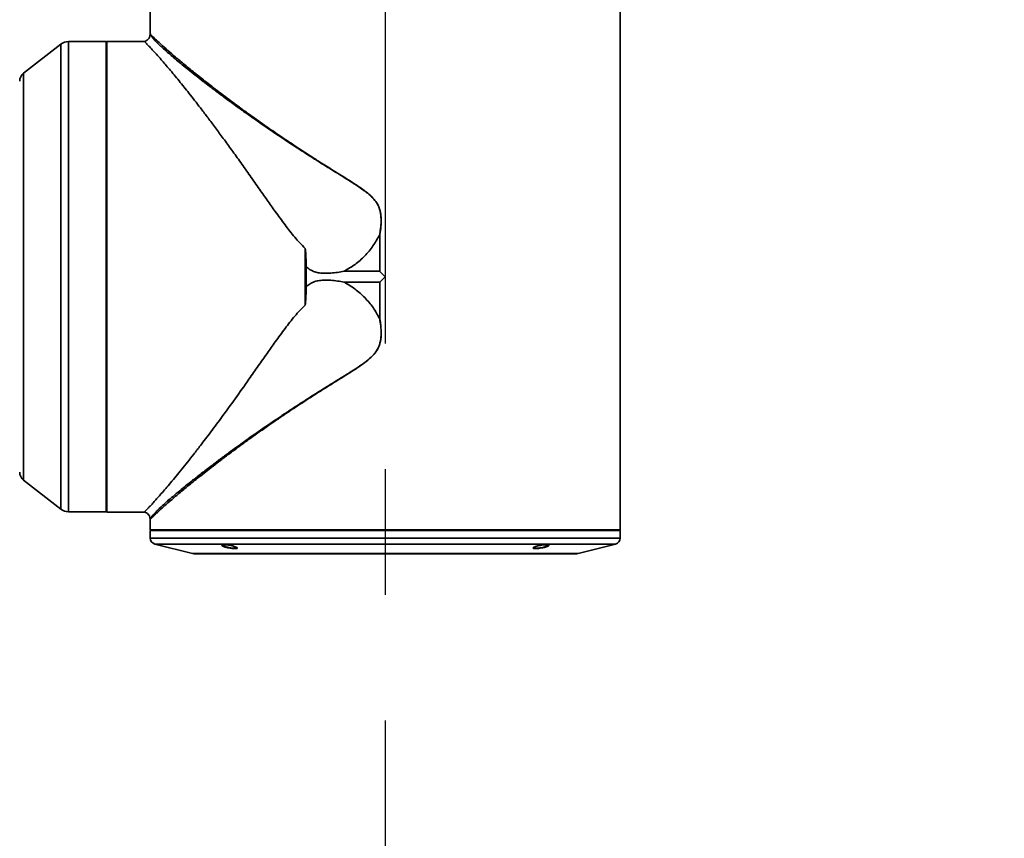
# Model space of a CAD drawing. Header units: millimetres. Extents: x 0 to 840, y 0 to 594.
# Tile 18 of 22: x 578 to 618, y 310 to 343. Entities that reach past the tile are written whole.
import ezdxf

# ---------------------------------------------------------------- set-up
doc = ezdxf.new("R2010")
doc.units = ezdxf.units.MM
doc.linetypes.add('CENTERX2', pattern=[20.32, 12.7, -2.54, 2.54, -2.54])
doc.layers.get('0').update_dxf_attribs({"lineweight": 18})
doc.layers.add('中心线层', color=6, linetype='CENTERX2', lineweight=25)
doc.layers.add('标注层', color=150, linetype='Continuous', lineweight=18)
doc.styles.add('SLDTEXTSTYLE1', font='txt', dxfattribs={"width": 0.7})
doc.dimstyles.new('SLDDIMSTYLE3', dxfattribs={"dimtxt": 7, "dimasz": 4, "dimexe": 0, "dimexo": 0.0625, "dimgap": 1.75, "dimtad": 0, "dimtih": 1, "dimtoh": 1, "dimlfac": 20, "dimrnd": 1e-09, "dimzin": 12, "dimdsep": 46, "dimtxsty": 'SLDTEXTSTYLE1', "dimcen": 0, "dimdle": 8, "dimadec": 0, "dimazin": 3, "dimtfac": 1, "dimtdec": 3, "dimtofl": 0, "dimtmove": 0, "dimatfit": 3, "dimfxl": 1, "dimfrac": 2, "dimtolj": 1, "dimarcsym": 0})

# ---------------------------------------------------------------- blocks, each defined once
blk = doc.blocks.new('SW_CENTERMARKSYMBOL_0_2')
at = {"layer": '中心线层', "color": 0}
blk.add_line((0, -0.05), (0, -69.472), dxfattribs=at)
blk = doc.blocks.new('*X33')
at = {"layer": '标注层', "linetype": 'Continuous'}
blk.add_hatch(color=0, dxfattribs=at).paths.add_polyline_path([(705.952, 439.069), (713.171, 442.764), (711.582, 444.906)], flags=0)
at = {"layer": '标注层', "color": 0, "linetype": 'Continuous'}
for q in [(705.952, 439.069), (757.411, 468.674)]:
    blk.add_line((745.861, 468.674), q, dxfattribs=at)
at = {"layer": '标注层', "color": 0, "insert": (777.118, 468.674), "char_height": 14, "width": 71.83017, "attachment_point": 5, "style": 'SLDTEXTSTYLE1'}
blk.add_mtext('%%C2806', dxfattribs=at)

msp = doc.modelspace()

# ---------------------------------------------------------------- linework, layer by layer
at = {"color": 7, "linetype": 'Continuous', "lineweight": 35}
for p, q in [((583.770402, 343.869218), (583.770402, 342.478611)), ((602.770402, 322.449218), (602.770402, 343.869218)), ((580.154319, 342.073894), (578.64416, 340.899325)), ((581.989736, 342.179218), (580.46129, 342.179218)), ((582.019736, 342.188671), (581.989736, 342.158671)), ((581.989736, 323.179218), (581.989736, 342.179218)), ((583.528378, 342.188671), (582.019736, 342.188671)), ((582.019736, 342.188671), (582.019736, 323.169765)), ((593.048696, 334.381815), (593.053327, 334.381437)), ((593.048696, 332.898597), (593.048696, 334.381815)), ((593.053327, 334.381437), (593.053327, 332.896294)), ((590.025404, 333.824154), (590.025404, 331.534282)), ((590.073294, 333.082252), (590.073294, 332.276184)), ((593.048696, 332.898597), (591.607575, 332.898599)), ((593.053327, 332.896294), (593.270402, 332.679218)), ((591.607588, 332.45984), (593.048696, 332.45984)), ((593.048696, 330.976621), (593.048696, 332.45984)), ((593.270402, 332.679218), (593.053327, 332.462143)), ((593.053327, 332.462143), (593.053327, 330.977)), ((593.048696, 330.976621), (593.053327, 330.977)), ((578.64416, 324.459111), (580.154319, 323.284542)), ((580.46129, 323.179218), (581.989736, 323.179218)), ((581.989736, 323.199765), (582.019736, 323.169765)), ((582.019736, 323.169765), (583.528378, 323.169765)), ((583.770402, 322.878563), (583.770402, 322.449218)), ((583.770402, 322.449218), (583.800402, 322.419218)), ((583.770402, 322.449218), (585.043161, 322.449218)), ((583.770402, 322.419218), (583.770402, 322.114412)), ((583.770402, 322.419218), (602.770402, 322.419218)), ((585.043161, 322.449218), (602.770402, 322.449218)), ((602.740402, 322.419218), (602.770402, 322.449218)), ((602.770402, 322.114412), (602.770402, 322.419218)), ((583.959769, 321.871877), (585.470407, 321.494217)), ((601.070398, 321.494217), (602.581036, 321.871877)), ((585.591675, 321.479288), (600.94913, 321.479288))]:
    msp.add_line(p, q, dxfattribs=at)
at = {"color": 8, "linetype": 'Continuous', "lineweight": 35}
for p, q in [((580.154319, 342.073894), (580.154319, 323.284542)), ((580.46129, 342.179218), (580.46129, 323.179218)), ((578.64416, 340.899325), (578.64416, 324.459111)), ((583.770402, 322.114412), (602.770402, 322.114412)), ((583.959769, 321.871877), (599.854015, 321.871877)), ((599.854015, 321.871877), (602.581036, 321.871877)), ((585.470407, 321.494217), (601.070398, 321.494217))]:
    msp.add_line(p, q, dxfattribs=at)
msp.add_lwpolyline([(584.303877, 341.892312), (584.11361, 342.070629), (583.97078, 342.214467), (583.950398, 342.236052), (583.930027, 342.25784), (583.909865, 342.279647), (583.890121, 342.301285), (583.871023, 342.322566), (583.852808, 342.343304), (583.819748, 342.382491), (583.80121, 342.406147), (583.79213, 342.418714), (583.790091, 342.421684), (583.789592, 342.422422), (583.789465, 342.42261), (583.789431, 342.422659), (583.789422, 342.422673), (583.789418, 342.422678), (583.772414, 342.446716), (583.769247, 342.451471)], dxfattribs=at)
at = {"color": 7, "linetype": 'CENTERX2', "lineweight": 18}
msp.add_arc((593.270402, 355.479885), 140.3, 95, 85, dxfattribs=at)
at = {"color": 7, "linetype": 'Continuous', "lineweight": 35}
for centre, radius, start, end in [((580.46129, 341.679218), 0.5, 90, 127.8749837), ((578.889736, 340.583585), 0.4, 127.8749837, 180), ((578.889736, 324.774852), 0.4, 180, 232.1250163), ((580.46129, 323.679218), 0.5, 232.1250163, 270), ((584.020402, 322.114412), 0.25, 180, 255.9637565), ((602.520402, 322.114412), 0.25, 284.0362435, 0), ((585.591675, 321.979288), 0.5, 255.9637565, 270), ((600.94913, 321.979288), 0.5, 270, 284.0362435)]:
    msp.add_arc(centre, radius, start, end, dxfattribs=at)
for points, knots in [([(583.768884, 342.455082), (583.761827, 342.423261), (583.747862, 342.360297), (583.691584, 342.280881), (583.617633, 342.218245), (583.556756, 342.19824), (583.526091, 342.188163)], [0, 0, 0, 0, 0.0970801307, 0.1920941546, 0.2868749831, 0.383075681, 0.383075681, 0.383075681, 0.383075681]), ([(583.770403, 342.481689), (583.770332, 342.476182), (583.770192, 342.465168), (583.768754, 342.454248), (583.768035, 342.448788)], [0, 0, 0, 0, 0.01650807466, 0.03301453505, 0.03301453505, 0.03301453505, 0.03301453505]), ([(583.528378, 342.188671), (583.53236, 342.184829), (583.540629, 342.17685), (583.606137, 342.110624), (583.709123, 342.004091), (583.84657, 341.85846), (584.013375, 341.675628), (584.239655, 341.420341), (584.541455, 341.068751), (584.918349, 340.614048), (585.340261, 340.08963), (585.725932, 339.59564), (586.073576, 339.140502), (586.368427, 338.74836), (586.684818, 338.320687), (587.02277, 337.856605), (587.382289, 337.35558), (587.75556, 336.828417), (588.126932, 336.298483), (588.481934, 335.792521), (588.839816, 335.287119), (589.208742, 334.781292), (589.598124, 334.274127), (589.885644, 333.971337), (590.025404, 333.824154)], [0, 0, 0, 0, 0.420364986, 0.873055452, 1.325108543, 1.750075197, 2.188316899, 2.644697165, 3.289920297, 3.973108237, 4.615946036, 5.304735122, 5.694807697, 6.104896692, 6.535079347, 6.985422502, 7.455984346, 7.946815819, 8.427910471, 8.870618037, 9.275006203, 9.741201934, 10.183776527, 10.602387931, 10.602387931, 10.602387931, 10.602387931]), ([(584.303877, 341.892313), (584.303879, 341.892311), (584.303885, 341.892308), (584.303905, 341.892299), (584.303971, 341.892269), (584.304218, 341.892165), (584.30517, 341.891773), (584.308909, 341.890263), (584.323729, 341.884322), (584.352893, 341.872689), (584.409377, 341.850081), (584.454255, 341.832119), (584.484171, 341.820146)], [0, 0, 0, 0, 0.0000075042, 0.0000208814, 0.0000652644, 0.0002245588, 0.0008252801, 0.0031552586, 0.0123291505, 0.048730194, 0.0972316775, 0.1942015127, 0.1942015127, 0.1942015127, 0.1942015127]), ([(593.045657, 334.378164), (593.051869, 334.416031), (593.069014, 334.52055), (593.087502, 334.671885), (593.100588, 334.845426), (593.102868, 335.002825), (593.093961, 335.155138), (593.070367, 335.32263), (593.024667, 335.472193), (592.959205, 335.60708), (592.903233, 335.697393), (592.840193, 335.780359), (592.770653, 335.859093), (592.691454, 335.937875), (592.57736, 336.039353), (592.412612, 336.166868), (592.184437, 336.326161), (591.94648, 336.481043), (591.703848, 336.633549), (591.460577, 336.784392), (591.124644, 336.9909), (590.711036, 337.24725), (590.236137, 337.547155), (589.754658, 337.855876), (589.262439, 338.178039), (588.756213, 338.517335), (588.220644, 338.884146), (587.684507, 339.260001), (587.173758, 339.626737), (586.817048, 339.888407), (586.585861, 340.06026), (586.457964, 340.155935), (586.336771, 340.247154), (586.222076, 340.334), (586.113674, 340.41656), (586.011364, 340.494925), (585.830717, 340.634072), (585.588579, 340.823027), (585.305646, 341.048046), (585.056028, 341.250126), (584.827563, 341.438584), (584.622096, 341.612326), (584.446203, 341.764528), (584.349403, 341.851438), (584.303877, 341.892312)], [0, 0, 0, 0, 0.096246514, 0.265655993, 0.382188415, 0.532638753, 0.660119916, 0.764483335, 0.956453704, 1.049018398, 1.140085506, 1.222488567, 1.310176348, 1.403493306, 1.502734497, 1.693437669, 1.926585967, 2.202925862, 2.409487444, 2.651464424, 2.929079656, 3.413875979, 3.899092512, 4.384286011, 4.914345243, 5.466093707, 6.038539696, 6.717096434, 7.338872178, 7.903980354, 8.081622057, 8.252924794, 8.417920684, 8.576644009, 8.729130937, 8.875419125, 9.015547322, 9.516849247, 9.972268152, 10.382837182, 10.806759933, 11.24239735, 11.632988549, 11.979794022, 11.979794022, 11.979794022, 11.979794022]), ([(584.484184, 341.820146), (584.583537, 341.734116), (584.788311, 341.556803), (585.168368, 341.238458), (585.607288, 340.881435), (586.028124, 340.548544), (586.401929, 340.258842), (586.713284, 340.021429), (587.037741, 339.777965), (587.310851, 339.576056), (587.531818, 339.414515), (587.699658, 339.292777), (587.876343, 339.165688), (588.062027, 339.033285), (588.252777, 338.898468), (588.480621, 338.738872), (588.755041, 338.548504), (589.093057, 338.317484), (589.484048, 338.05476), (589.915785, 337.770186), (590.350256, 337.488375), (590.808449, 337.197055), (591.228359, 336.935803), (591.615124, 336.695114), (591.90515, 336.511872), (592.171124, 336.339325), (592.425016, 336.163155), (592.648345, 335.985918), (592.821421, 335.811407), (592.944941, 335.644843), (593.031792, 335.463809), (593.088663, 335.251163), (593.109748, 335.00072), (593.099199, 334.702926), (593.069362, 334.493816), (593.053327, 334.381437)], [0, 0, 0, 0, 0.66800076, 1.376796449, 2.127920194, 2.871945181, 3.287876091, 3.723555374, 4.146625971, 4.566916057, 4.764552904, 4.970134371, 5.183578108, 5.404559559, 5.633310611, 5.855432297, 6.196440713, 6.572379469, 6.990328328, 7.483660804, 7.96476461, 8.365863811, 8.910959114, 9.252079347, 9.543169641, 9.79375171, 10.065384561, 10.333964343, 10.520819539, 10.691206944, 10.860504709, 11.029703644, 11.249811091, 11.498881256, 11.788242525, 11.788242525, 11.788242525, 11.788242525]), ([(593.045657, 334.378164), (592.960149, 334.223471), (592.78996, 333.915582), (592.447853, 333.514109), (592.057475, 333.163539), (591.757508, 332.986893), (591.607575, 332.898599)], [0, 0, 0, 0, 0.529339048, 1.05355667, 1.575025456, 2.096139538, 2.096139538, 2.096139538, 2.096139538]), ([(593.048696, 334.381815), (593.048416, 334.381662), (593.047813, 334.381332), (593.046688, 334.380145), (593.046087, 334.378991), (593.045657, 334.378164)], [0, 0, 0, 0, 0.000955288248, 0.002054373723, 0.004842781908, 0.004842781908, 0.004842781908, 0.004842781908]), ([(590.025404, 333.824154), (590.02747, 333.821582), (590.031953, 333.815999), (590.035832, 333.803945), (590.039529, 333.778168), (590.048332, 333.723715), (590.057462, 333.6122), (590.068848, 333.393338), (590.071516, 333.206685), (590.073294, 333.082252)], [0, 0, 0, 0, 0.0098371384, 0.021353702, 0.0373910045, 0.0883381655, 0.1869484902, 0.3733461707, 0.7461231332, 0.7461231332, 0.7461231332, 0.7461231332]), ([(591.607575, 332.898599), (591.516545, 332.882414), (591.339917, 332.851009), (591.074953, 332.821857), (590.833858, 332.814163), (590.612835, 332.828499), (590.415581, 332.871785), (590.22996, 332.955013), (590.125545, 333.039815), (590.073294, 333.082252)], [0, 0, 0, 0, 0.277459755, 0.538364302, 0.799341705, 1.000594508, 1.201628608, 1.402706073, 1.604124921, 1.604124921, 1.604124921, 1.604124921]), ([(593.053327, 332.896294), (593.052754, 332.89681), (593.051703, 332.897759), (593.050044, 332.898502), (593.049048, 332.898572), (593.048696, 332.898597)], [0, 0, 0, 0, 0.00231313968, 0.004245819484, 0.005304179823, 0.005304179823, 0.005304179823, 0.005304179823]), ([(590.073294, 332.276184), (590.125546, 332.318621), (590.229961, 332.403424), (590.415583, 332.486652), (590.61284, 332.529938), (590.83382, 332.54427), (591.074852, 332.536585), (591.339819, 332.507442), (591.516493, 332.476034), (591.607588, 332.45984)], [0, 0, 0, 0, 0.201420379, 0.402499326, 0.603534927, 0.80478924, 1.06563533, 1.326479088, 1.604136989, 1.604136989, 1.604136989, 1.604136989]), ([(591.607588, 332.45984), (591.757897, 332.371133), (592.058693, 332.193614), (592.449259, 331.841516), (592.790925, 331.440536), (592.960677, 331.133824), (593.04566, 330.980274)], [0, 0, 0, 0, 0.522695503, 1.046010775, 1.570272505, 2.095859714, 2.095859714, 2.095859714, 2.095859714]), ([(593.048696, 332.45984), (593.049275, 332.459906), (593.050609, 332.46006), (593.052148, 332.461039), (593.053012, 332.461847), (593.053327, 332.462143)], [0, 0, 0, 0, 0.001735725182, 0.004000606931, 0.005302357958, 0.005302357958, 0.005302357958, 0.005302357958]), ([(590.025404, 331.534282), (590.026824, 331.5364), (590.037189, 331.551858), (590.051122, 331.679491), (590.069229, 331.919945), (590.071868, 332.151209), (590.073294, 332.276184)], [0, 0, 0, 0, 0.0076386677, 0.0557550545, 0.3728992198, 0.745801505, 0.745801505, 0.745801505, 0.745801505]), ([(583.528378, 323.169765), (583.530693, 323.172021), (583.535361, 323.176567), (583.572433, 323.213653), (583.631369, 323.273866), (583.711942, 323.357498), (583.810964, 323.462247), (583.926108, 323.586958), (584.060824, 323.736176), (584.216443, 323.912428), (584.393769, 324.117508), (584.593491, 324.353218), (584.809876, 324.613681), (585.037614, 324.892749), (585.275403, 325.188993), (585.527486, 325.508408), (585.839135, 325.91008), (586.222645, 326.414075), (586.68951, 327.042668), (587.204857, 327.753213), (587.693056, 328.440815), (588.126826, 329.059805), (588.481855, 329.565803), (588.839756, 330.071234), (589.208705, 330.577092), (589.598097, 331.084282), (589.885636, 331.387091), (590.025404, 331.534282)], [0, 0, 0, 0, 0.322852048, 0.650764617, 0.984499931, 1.324781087, 1.640413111, 1.965313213, 2.299884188, 2.644494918, 3.008712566, 3.385124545, 3.774035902, 4.152307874, 4.521546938, 4.905788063, 5.305167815, 5.897661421, 6.535290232, 7.218287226, 7.946841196, 8.427912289, 8.870621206, 9.275035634, 9.741201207, 10.183780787, 10.602389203, 10.602389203, 10.602389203, 10.602389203]), ([(584.303932, 323.466176), (584.358468, 323.515025), (584.475347, 323.619718), (584.694035, 323.807673), (584.937555, 324.011393), (585.204792, 324.229277), (585.491769, 324.458942), (585.838075, 324.730655), (586.125095, 324.951058), (586.322546, 325.100601), (586.406772, 325.164126), (586.494157, 325.229751), (586.584769, 325.297502), (586.678672, 325.367402), (586.775931, 325.43947), (587.040665, 325.634721), (587.486298, 325.958179), (588.156768, 326.431261), (588.658377, 326.774603), (588.966576, 326.981706), (589.048428, 327.036525), (589.132459, 327.09261), (589.218687, 327.149959), (589.307127, 327.208569), (589.397796, 327.268435), (589.640348, 327.427988), (590.035767, 327.684696), (590.606497, 328.047364), (591.112676, 328.360408), (591.536482, 328.619987), (591.84238, 328.811147), (592.103311, 328.979124), (592.335045, 329.135418), (592.586708, 329.321494), (592.786317, 329.503502), (592.915957, 329.679213), (592.976659, 329.782836), (593.018498, 329.877042), (593.046436, 329.960272), (593.065488, 330.032121), (593.092817, 330.169013), (593.106946, 330.39076), (593.092227, 330.683286), (593.060694, 330.884391), (593.04566, 330.980274)], [0, 0, 0, 0, 0.412809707, 0.884721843, 1.41774685, 1.833661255, 2.306846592, 2.838816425, 3.430980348, 3.543235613, 3.658433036, 3.776583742, 3.897698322, 4.021786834, 4.148858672, 4.27892237, 5.047857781, 5.811511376, 6.647363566, 6.734613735, 6.823835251, 6.915026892, 7.008187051, 7.10331372, 7.200404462, 7.299456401, 7.87905836, 8.445899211, 9.058256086, 9.40653456, 9.710930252, 9.971929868, 10.190005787, 10.414630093, 10.759477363, 10.861593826, 10.96154754, 11.060186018, 11.119556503, 11.181624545, 11.246523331, 11.469459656, 11.736488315, 11.979814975, 11.979814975, 11.979814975, 11.979814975]), ([(593.053327, 330.977), (593.065927, 330.891249), (593.089799, 330.728794), (593.106278, 330.496215), (593.10527, 330.28912), (593.083903, 330.086906), (593.030326, 329.887174), (592.945054, 329.71678), (592.848703, 329.584087), (592.752199, 329.475883), (592.597073, 329.329414), (592.378835, 329.161434), (592.110918, 328.979045), (591.847723, 328.809464), (591.568284, 328.633993), (591.180595, 328.393232), (590.691076, 328.087079), (590.123298, 327.724077), (589.67786, 327.431946), (589.35026, 327.213559), (589.143566, 327.074493), (588.951376, 326.944002), (588.773375, 326.822087), (588.60924, 326.708747), (588.354256, 326.531338), (588.019457, 326.295393), (587.618776, 326.007586), (587.229871, 325.723139), (586.851502, 325.441539), (586.48341, 325.162347), (586.067111, 324.840572), (585.62078, 324.487975), (585.170603, 324.121923), (584.789288, 323.802616), (584.583879, 323.624661), (584.484182, 323.538289)], [0, 0, 0, 0, 0.220999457, 0.418687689, 0.594071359, 0.74859367, 0.936202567, 1.118251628, 1.230995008, 1.353786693, 1.487699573, 1.77511485, 2.056204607, 2.31759687, 2.578841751, 2.905940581, 3.497700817, 4.083046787, 4.683814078, 4.924682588, 5.151877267, 5.36539822, 5.565245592, 5.751419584, 5.923920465, 6.441537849, 6.924225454, 7.372010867, 7.892963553, 8.38874388, 8.859449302, 9.654830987, 10.40755087, 11.118233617, 11.788486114, 11.788486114, 11.788486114, 11.788486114]), ([(593.04566, 330.980274), (593.046091, 330.979447), (593.046692, 330.978293), (593.047815, 330.977105), (593.048417, 330.976775), (593.048696, 330.976621)], [0, 0, 0, 0, 0.002789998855, 0.003888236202, 0.004841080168, 0.004841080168, 0.004841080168, 0.004841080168]), ([(583.526107, 323.170269), (583.55676, 323.160196), (583.617613, 323.140198), (583.691543, 323.077595), (583.747816, 322.998224), (583.7618, 322.935291), (583.768867, 322.903487)], [0, 0, 0, 0, 0.0961643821, 0.1909095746, 0.2858868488, 0.3829260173, 0.3829260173, 0.3829260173, 0.3829260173]), ([(583.767735, 322.911843), (583.768536, 322.906033), (583.770138, 322.89441), (583.770314, 322.882679), (583.770403, 322.876813)], [0, 0, 0, 0, 0.01758109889, 0.03516510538, 0.03516510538, 0.03516510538, 0.03516510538]), ([(587.128808, 321.792986), (587.141483, 321.789404), (587.185358, 321.777006), (587.245924, 321.754529), (587.289737, 321.728345), (587.295757, 321.707093), (587.264141, 321.693614), (587.200503, 321.689309), (587.113583, 321.69416), (587.012619, 321.707284), (586.911156, 321.726519), (586.841877, 321.74361), (586.783236, 321.760336), (586.731939, 321.77735), (586.679479, 321.800916), (586.653157, 321.823067), (586.663519, 321.840228), (586.7096, 321.849238), (586.784294, 321.849573), (586.878682, 321.841612), (586.982948, 321.8262), (587.068728, 321.808686), (587.114271, 321.796785), (587.128808, 321.792986)], [0, 0, 0, 0, 0.03042842, 0.105323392, 0.180219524, 0.254388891, 0.326613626, 0.396610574, 0.465192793, 0.533784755, 0.603732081, 0.667513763, 0.682701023, 0.743996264, 0.805295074, 0.879840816, 0.952988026, 1.024076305, 1.093450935, 1.162126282, 1.231320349, 1.302026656, 1.335175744, 1.335175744, 1.335175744, 1.335175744]), ([(586.76502, 321.782994), (586.759966, 321.784917), (586.749832, 321.788773), (586.731587, 321.796419), (586.711623, 321.805898), (586.692735, 321.817275), (586.67964, 321.828414), (586.678109, 321.834946), (586.677348, 321.838188)], [0, 0, 0, 0, 0.0099864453, 0.0200231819, 0.0400342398, 0.0604681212, 0.0837204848, 0.1066443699, 0.1066443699, 0.1066443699, 0.1066443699]), ([(587.272808, 321.736894), (587.274929, 321.733116), (587.27906, 321.725757), (587.273712, 321.716712), (587.260359, 321.709738), (587.238538, 321.704934), (587.210028, 321.702476), (587.175035, 321.702291), (587.135535, 321.704306), (587.091677, 321.708459), (587.045294, 321.71454), (586.996701, 321.722491), (586.947539, 321.732044), (586.898508, 321.743078), (586.860073, 321.752984), (586.831793, 321.761008), (586.810262, 321.767503), (586.787531, 321.774837), (586.772549, 321.780266), (586.76502, 321.782994)], [0, 0, 0, 0, 0.0384182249, 0.0748250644, 0.1123629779, 0.1475072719, 0.1837303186, 0.2178966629, 0.2530706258, 0.2869861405, 0.3218569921, 0.3563173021, 0.3917192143, 0.4272619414, 0.4637721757, 0.4801864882, 0.4963050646, 0.5186765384, 0.5412712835, 0.5412712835, 0.5412712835, 0.5412712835]), ([(599.341917, 321.690823), (599.331581, 321.690996), (599.300394, 321.69152), (599.262231, 321.697834), (599.243445, 321.712578), (599.258783, 321.734353), (599.308483, 321.760387), (599.388886, 321.787857), (599.49117, 321.813356), (599.602246, 321.833629), (599.706801, 321.846254), (599.777844, 321.849673), (599.830552, 321.848262), (599.869428, 321.842588), (599.887954, 321.828599), (599.872517, 321.807745), (599.822741, 321.782305), (599.742548, 321.754848), (599.640307, 321.728627), (599.529571, 321.70745), (599.423421, 321.693429), (599.368557, 321.691675), (599.341917, 321.690823)], [0, 0, 0, 0, 0.030443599, 0.091854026, 0.160796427, 0.231345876, 0.304046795, 0.3784491, 0.453347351, 0.52728118, 0.599300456, 0.667670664, 0.698113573, 0.759519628, 0.828644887, 0.899130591, 0.971560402, 1.045728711, 1.120644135, 1.19485155, 1.267121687, 1.335337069, 1.335337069, 1.335337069, 1.335337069]), ([(599.351521, 321.702464), (599.341285, 321.702651), (599.310382, 321.703215), (599.275082, 321.710106), (599.257744, 321.723003), (599.269145, 321.734995), (599.273623, 321.739706)], [0, 0, 0, 0, 0.0171854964, 0.0518817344, 0.0890448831, 0.1130849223, 0.1130849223, 0.1130849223, 0.1130849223]), ([(599.847666, 321.817649), (599.833625, 321.809378), (599.805174, 321.792618), (599.725682, 321.764854), (599.628104, 321.738803), (599.522583, 321.717947), (599.424775, 321.704784), (599.374853, 321.703203), (599.351521, 321.702464)], [0, 0, 0, 0, 0.0862525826, 0.1747707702, 0.2641895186, 0.3525469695, 0.4382475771, 0.5134497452, 0.5134497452, 0.5134497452, 0.5134497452]), ([(599.860708, 321.841007), (599.862626, 321.840287), (599.864611, 321.839541), (599.863584, 321.83825), (599.863549, 321.838206)], [0, 0, 0, 0, 0.004364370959, 0.004521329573, 0.004521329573, 0.004521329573, 0.004521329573])]:
    msp.add_open_spline(points, degree=3, knots=knots, dxfattribs=at)
at = {"color": 8, "linetype": 'Continuous', "lineweight": 35}
for points, knots in [([(583.771458, 342.478611), (583.771112, 342.478984), (583.766443, 342.484005), (583.784933, 342.463294), (583.838839, 342.408662), (583.962495, 342.289553), (584.173768, 342.093444), (584.379019, 341.912735), (584.484184, 341.820146)], [0, 0, 0, 0, 0.0109005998, 0.1469306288, 0.2894072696, 0.5065721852, 0.7342297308, 0.9734387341, 0.9734387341, 0.9734387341, 0.9734387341]), ([(583.76861, 322.905992), (583.768589, 322.90596), (583.767174, 322.903906), (583.772028, 322.911652), (583.784515, 322.929317), (583.805927, 322.95809), (583.828836, 322.986415), (583.847901, 323.00973), (583.872095, 323.037237), (583.905495, 323.074111), (583.949661, 323.1217), (583.998431, 323.172853), (584.048097, 323.223768), (584.101145, 323.276306), (584.160539, 323.333452), (584.227949, 323.39683), (584.278268, 323.442754), (584.303932, 323.466176)], [0, 0, 0, 0, 0.0009881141, 0.0647710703, 0.1388022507, 0.2187630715, 0.2615333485, 0.2979137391, 0.3330664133, 0.3890700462, 0.4518798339, 0.5088485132, 0.5599104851, 0.6091303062, 0.6626444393, 0.7184027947, 0.7764405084, 0.7764405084, 0.7764405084, 0.7764405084]), ([(584.484182, 323.538289), (584.427357, 323.488514), (584.315203, 323.390276), (584.173526, 323.262998), (584.05349, 323.153146), (583.941695, 323.048528), (583.846308, 322.957107), (583.786705, 322.897177), (583.765404, 322.87303), (583.770426, 322.87855), (583.770437, 322.878563)], [0, 0, 0, 0, 0.1253983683, 0.2474959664, 0.3664246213, 0.4823269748, 0.6469725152, 0.8122079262, 0.9719673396, 0.9723361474, 0.9723361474, 0.9723361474, 0.9723361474])]:
    msp.add_open_spline(points, degree=3, knots=knots, dxfattribs=at)

# ---------------------------------------------------------------- block references
at = {"layer": '中心线层', "color": 7, "xscale": 2, "yscale": 2, "zscale": 2}
msp.add_blockref('SW_CENTERMARKSYMBOL_0_2', (593.270402, 355.479885), dxfattribs=at)

# ---------------------------------------------------------------- dimensions: what is measured, and where the dimension line sits
at = {"layer": '标注层', "color": 7}
dim = msp.add_diameter_dim_2p(p1=(480.58929, 271.891268), p2=(705.951515, 439.068502), dimstyle='SLDDIMSTYLE3', override={"dimscale": 2, "dimpost": '%%C<>', "dimsah": 1, "dimtzin": 12}, dxfattribs=at)
dim.commit()
dim.dimension.update_dxf_attribs({"geometry": '*X33', "text_midpoint": (745.860869, 468.673887), "dimtype": 163})

doc.saveas('drawing.dxf')
